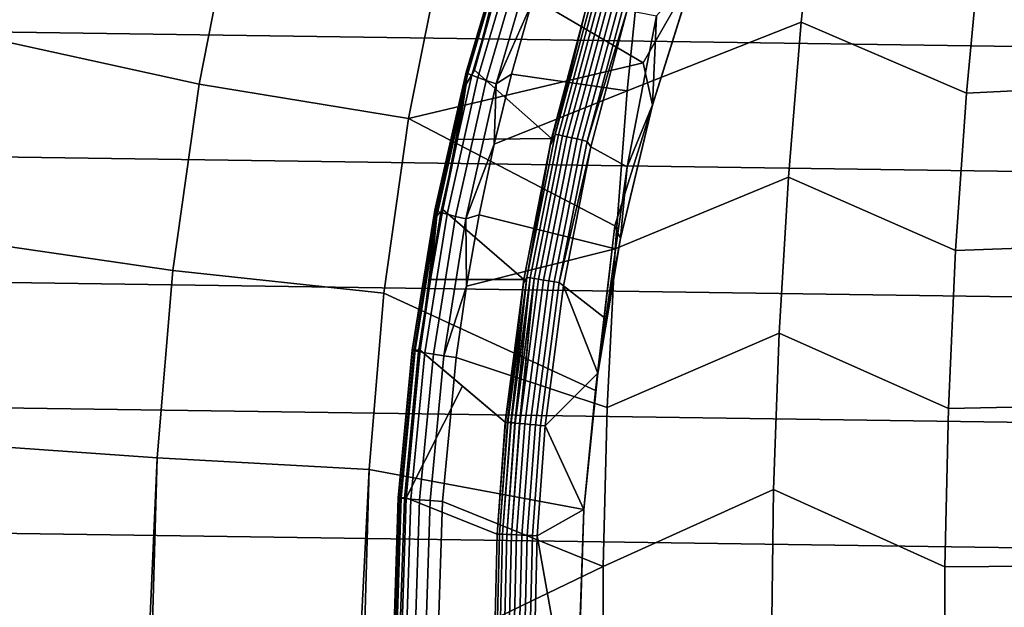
# Model space of a CAD drawing. Header units: metres. Extents: x -25 to 132, y -25 to 25.
# Tile 19 of 256: x -19.4 to -13.93, y 0.22 to 3.48. Entities that reach past the tile are written whole.
import ezdxf

# ---------------------------------------------------------------- set-up
doc = ezdxf.new("R2010")
doc.units = ezdxf.units.M
doc.layers.add('solid_12_061_071_XXX', color=7, linetype='CONTINUOUS')

msp = doc.modelspace()

# ---------------------------------------------------------------- linework, layer by layer
at = {"layer": 'solid_12_061_071_XXX'}
for points in [[(-20.585752, 3.52302, 118.134232), (-19.515301, 3.363747, 119.16523), (-19.292442, 4.468044, 119.16523), (-20.353964, 4.679852, 118.134232)], [(-18.407417, 3.121927, 120.140106), (-18.203823, 4.147327, 120.140106), (-19.292442, 4.468044, 119.16523), (-19.515301, 3.363747, 119.16523)], [(-14.965654, 4.323419, 126.133072), (-15.937656, 3.956993, 125.410912), (-16.026482, 3.083901, 125.515282), (-15.058307, 3.466232, 126.248123)], [(-14.139484, 3.072485, 127.042496), (-14.058713, 3.942721, 126.93644), (-14.965654, 4.323419, 126.133072), (-15.058307, 3.466232, 126.248123)], [(-24.142324, 4.171089), (24.251619, 3.479776), (24.341085, 2.785904), (-24.251635, 3.479677)], [(-18.407417, 3.121927, 120.140106), (-17.242111, 2.931677, 121.056366), (-17.050449, 3.894519, 121.056366), (-18.203823, 4.147327, 120.140106)], [(-17.050449, 3.894519, 121.056366), (-15.937833, 3.24072, 121.911652), (-15.658403, 3.731348, 122.021278), (-15.729069, 4.136807, 121.911652)], [(-13.081763, 4.00409, 127.650833), (-14.058713, 3.942721, 126.93644), (-14.139484, 3.072485, 127.042496), (-13.161298, 3.120378, 127.761353)], [(-16.694323, 3.947838, 124.350388), (-16.918337, 3.192403, 124.313148), (-16.921501, 3.188636, 124.411728), (-16.698315, 3.943027, 124.448891)], [(-16.698315, 3.943027, 124.448891), (-16.921501, 3.188636, 124.411728), (-16.912104, 3.181607, 124.509735), (-16.689976, 3.934169, 124.546844)], [(-16.712723, 3.842639, 124.247131), (-16.918337, 3.192403, 124.313148), (-16.694323, 3.947838, 124.350388)], [(-16.026482, 3.083901, 125.515282), (-15.937656, 3.956993, 125.410912), (-16.561214, 3.564055, 124.955681), (-16.670504, 3.177573, 124.936852)], [(-17.050449, 3.894519, 121.056366), (-17.242111, 2.931677, 121.056366), (-15.937833, 3.24072, 121.911652)], [(-16.689976, 3.934169, 124.546844), (-16.912104, 3.181607, 124.509735), (-16.890308, 3.17144, 124.605461), (-16.669451, 3.921418, 124.64254)], [(-16.669451, 3.921418, 124.64254), (-16.890308, 3.17144, 124.605461), (-16.856495, 3.158309, 124.697258), (-16.637094, 3.904993, 124.734337)], [(-16.637094, 3.904993, 124.734337), (-16.856495, 3.158309, 124.697258), (-16.811245, 3.142443, 124.783531), (-16.593468, 3.88518, 124.820625)], [(-16.918337, 3.192403, 124.313148), (-16.712723, 3.842639, 124.247131), (-16.874872, 3.199947, 124.128845), (-16.921333, 3.120921, 124.212708)], [(-16.712723, 3.842639, 124.247131), (-16.768072, 3.582486, 124.148911), (-16.874872, 3.199947, 124.128845)], [(-16.593468, 3.88518, 124.820625), (-16.811245, 3.142443, 124.783531), (-16.755344, 3.124116, 124.862793), (-16.539326, 3.862322, 124.899925)], [(-16.539326, 3.862322, 124.899925), (-16.755344, 3.124116, 124.862793), (-16.561214, 3.564055, 124.955681)], [(-15.937833, 3.24072, 121.911652), (-15.885421, 3.00488, 121.975372), (-15.658403, 3.731348, 122.021278)], [(-15.885421, 3.00488, 121.975372), (-15.885404, 3.006511, 122.807938), (-15.657872, 3.734104, 122.852448), (-15.658403, 3.731348, 122.021278)], [(-15.657872, 3.734104, 122.852448), (-15.885404, 3.006511, 122.807938), (-15.863665, 3.501508, 122.758278)], [(-16.216082, 3.625908, 122.698898), (-16.426876, 2.842837, 122.663116), (-16.258392, 3.531391, 122.720291)], [(-16.198315, 3.621698, 122.675629), (-16.408863, 2.839539, 122.6399), (-16.426876, 2.842837, 122.663116), (-16.216082, 3.625908, 122.698898)], [(-16.176577, 3.616065, 122.656395), (-16.386793, 2.835134, 122.620712), (-16.408863, 2.839539, 122.6399), (-16.198315, 3.621698, 122.675629)], [(-16.151709, 3.609229, 122.641922), (-16.361521, 2.829792, 122.606316), (-16.386793, 2.835134, 122.620712), (-16.176577, 3.616065, 122.656395)], [(-16.24155, 3.593143, 122.727646), (-16.447317, 2.820506, 122.692451), (-16.874872, 3.199947, 124.128845), (-16.768072, 3.582486, 124.148911)], [(-16.755344, 3.124116, 124.862793), (-16.670504, 3.177573, 124.936852), (-16.561214, 3.564055, 124.955681)], [(-16.258392, 3.531391, 122.720291), (-16.447317, 2.820506, 122.692451), (-16.24155, 3.593143, 122.727646)], [(-16.12468, 3.601455, 122.632782), (-16.334034, 2.823721, 122.59726), (-16.361521, 2.829792, 122.606316), (-16.151709, 3.609229, 122.641922)], [(-16.09654, 3.593045, 122.629333), (-16.305395, 2.817158, 122.593895), (-16.334034, 2.823721, 122.59726), (-16.12468, 3.601455, 122.632782)], [(-16.068382, 3.584327, 122.631706), (-16.276722, 2.810357, 122.596352), (-16.305395, 2.817158, 122.593895), (-16.09654, 3.593045, 122.629333)], [(-16.0413, 3.575639, 122.639809), (-16.249126, 2.803582, 122.604546), (-16.276722, 2.810357, 122.596352), (-16.068382, 3.584327, 122.631706)], [(-16.0413, 3.575639, 122.639809), (-16.027245, 3.5321, 122.651367), (-16.249126, 2.803582, 122.604546)], [(-16.258392, 3.531391, 122.720291), (-16.455351, 2.778977, 122.686913), (-16.447317, 2.820506, 122.692451)], [(-16.426876, 2.842837, 122.663116), (-16.455351, 2.778977, 122.686913), (-16.258392, 3.531391, 122.720291)], [(-16.249126, 2.803582, 122.604546), (-16.027245, 3.5321, 122.651367), (-16.229538, 2.772832, 122.617065)], [(-16.229538, 2.772832, 122.617065), (-16.027245, 3.5321, 122.651367), (-15.863665, 3.501508, 122.758278), (-16.025879, 2.663075, 122.758186)], [(-24.251635, 3.479677), (24.341085, 2.785904), (24.410671, 2.090264), (-24.341095, 2.785823)], [(-15.058307, 3.466232, 126.248123), (-16.026482, 3.083901, 125.515282), (-16.093233, 2.206129, 125.593712), (-15.130517, 2.604044, 126.337784)], [(-15.885404, 3.006511, 122.807938), (-16.025879, 2.663075, 122.758186), (-15.863665, 3.501508, 122.758278)], [(-14.200177, 2.197802, 127.122185), (-14.139484, 3.072485, 127.042496), (-15.058307, 3.466232, 126.248123), (-15.130517, 2.604044, 126.337784)], [(-18.553301, 2.086738, 120.140106), (-18.407417, 3.121927, 120.140106), (-19.515301, 3.363747, 119.16523), (-19.675003, 2.248564, 119.16523)], [(-17.242111, 2.931677, 121.056366), (-16.095591, 2.334261, 121.911652), (-15.885421, 3.00488, 121.975372), (-15.937833, 3.24072, 121.911652)], [(-16.918337, 3.192403, 124.313148), (-17.093744, 2.42383, 124.285851), (-17.096262, 2.42112, 124.384491), (-16.921501, 3.188636, 124.411728)], [(-16.921501, 3.188636, 124.411728), (-17.096262, 2.42112, 124.384491), (-17.086039, 2.415952, 124.482521), (-16.912104, 3.181607, 124.509735)], [(-17.085596, 2.387547, 124.187279), (-17.093744, 2.42383, 124.285851), (-16.918337, 3.192403, 124.313148), (-16.921333, 3.120921, 124.212708)], [(-16.912104, 3.181607, 124.509735), (-17.086039, 2.415952, 124.482521), (-17.063251, 2.408416, 124.578262), (-16.890308, 3.17144, 124.605461)], [(-16.921333, 3.120921, 124.212708), (-16.874872, 3.199947, 124.128845), (-16.447317, 2.820506, 122.692451), (-16.969309, 2.814373, 124.111626)], [(-16.026482, 3.083901, 125.515282), (-16.670504, 3.177573, 124.936852), (-16.766922, 2.787685, 124.920776)], [(-16.755344, 3.124116, 124.862793), (-16.766922, 2.787685, 124.920776), (-16.670504, 3.177573, 124.936852)], [(-18.553301, 2.086738, 120.140106), (-17.379444, 1.959598, 121.056366), (-17.242111, 2.931677, 121.056366), (-18.407417, 3.121927, 120.140106)], [(-16.921333, 3.120921, 124.212708), (-17.051281, 2.426174, 124.097183), (-17.085596, 2.387547, 124.187279)], [(-16.890308, 3.17144, 124.605461), (-17.063251, 2.408416, 124.578262), (-17.028296, 2.398641, 124.670052), (-16.856495, 3.158309, 124.697258)], [(-16.921333, 3.120921, 124.212708), (-16.969309, 2.814373, 124.111626), (-17.051281, 2.426174, 124.097183)], [(-16.856495, 3.158309, 124.697258), (-17.028296, 2.398641, 124.670052), (-16.981773, 2.386797, 124.756294), (-16.811245, 3.142443, 124.783531)], [(-16.811245, 3.142443, 124.783531), (-16.981773, 2.386797, 124.756294), (-16.924496, 2.373089, 124.835503), (-16.755344, 3.124116, 124.862793)], [(-16.755344, 3.124116, 124.862793), (-16.924496, 2.373089, 124.835503), (-16.766922, 2.787685, 124.920776)], [(-16.093233, 2.206129, 125.593712), (-16.026482, 3.083901, 125.515282), (-16.766922, 2.787685, 124.920776), (-16.850344, 2.394874, 124.907364)], [(-13.161298, 3.120378, 127.761353), (-14.139484, 3.072485, 127.042496), (-14.200177, 2.197802, 127.122185), (-13.221062, 2.232097, 127.844398)], [(-16.095591, 2.334261, 121.911652), (-16.063066, 2.264513, 121.9394), (-15.885421, 3.00488, 121.975372)], [(-15.885404, 3.006511, 122.807938), (-16.063181, 2.266074, 122.773109), (-16.025879, 2.663075, 122.758186)], [(-16.063066, 2.264513, 121.9394), (-16.063181, 2.266074, 122.773109), (-15.885404, 3.006511, 122.807938), (-15.885421, 3.00488, 121.975372)], [(-17.242111, 2.931677, 121.056366), (-17.379444, 1.959598, 121.056366), (-16.202686, 1.420389, 121.911087), (-16.095591, 2.334261, 121.911652)], [(-16.447317, 2.820506, 122.692451), (-16.602036, 2.036168, 122.666534), (-17.051281, 2.426174, 124.097183), (-16.969309, 2.814373, 124.111626)], [(-16.455351, 2.778977, 122.686913), (-16.602036, 2.036168, 122.666534), (-16.447317, 2.820506, 122.692451)], [(-16.426876, 2.842837, 122.663116), (-16.585184, 2.047146, 122.636772), (-16.455351, 2.778977, 122.686913)], [(-16.408863, 2.839539, 122.6399), (-16.566986, 2.044775, 122.613586), (-16.585184, 2.047146, 122.636772), (-16.426876, 2.842837, 122.663116)], [(-16.386793, 2.835134, 122.620712), (-16.544666, 2.041617, 122.594444), (-16.566986, 2.044775, 122.613586), (-16.408863, 2.839539, 122.6399)], [(-16.361521, 2.829792, 122.606316), (-16.519091, 2.037795, 122.580093), (-16.544666, 2.041617, 122.594444), (-16.386793, 2.835134, 122.620712)], [(-16.334034, 2.823721, 122.59726), (-16.491259, 2.033456, 122.571098), (-16.519091, 2.037795, 122.580093), (-16.361521, 2.829792, 122.606316)], [(-16.305395, 2.817158, 122.593895), (-16.462246, 2.02877, 122.567795), (-16.491259, 2.033456, 122.571098), (-16.334034, 2.823721, 122.59726)], [(-16.276722, 2.810357, 122.596352), (-16.433184, 2.023919, 122.570328), (-16.462246, 2.02877, 122.567795), (-16.305395, 2.817158, 122.593895)], [(-16.249126, 2.803582, 122.604546), (-16.405201, 2.019091, 122.578583), (-16.433184, 2.023919, 122.570328), (-16.276722, 2.810357, 122.596352)], [(-16.249126, 2.803582, 122.604546), (-16.229538, 2.772832, 122.617065), (-16.405201, 2.019091, 122.578583)], [(-24.341095, 2.785823), (24.410671, 2.090264), (24.460333, 1.393441), (-24.410677, 2.090204)], [(-16.924496, 2.373089, 124.835503), (-16.850344, 2.394874, 124.907364), (-16.766922, 2.787685, 124.920776)], [(-16.585184, 2.047146, 122.636772), (-16.604004, 2.015239, 122.662216), (-16.602036, 2.036168, 122.666534), (-16.455351, 2.778977, 122.686913)], [(-16.405201, 2.019091, 122.578583), (-16.229538, 2.772832, 122.617065), (-16.381643, 2.002045, 122.591774)], [(-16.229538, 2.772832, 122.617065), (-16.025879, 2.663075, 122.758186), (-16.14562, 1.817483, 122.756943), (-16.381643, 2.002045, 122.591774)], [(-16.063181, 2.266074, 122.773109), (-16.14562, 1.817483, 122.756943), (-16.025879, 2.663075, 122.758186)], [(-15.130517, 2.604044, 126.337784), (-16.093233, 2.206129, 125.593712), (-16.137791, 1.325014, 125.646072), (-15.182179, 1.738109, 126.401932)], [(-14.240688, 1.319948, 127.175377), (-14.200177, 2.197802, 127.122185), (-15.130517, 2.604044, 126.337784), (-15.182179, 1.738109, 126.401932)], [(-17.093744, 2.42383, 124.285851), (-17.219555, 1.645347, 124.267937), (-17.221609, 1.643703, 124.3666), (-17.096262, 2.42112, 124.384491)], [(-17.096262, 2.42112, 124.384491), (-17.221609, 1.643703, 124.3666), (-17.210794, 1.640416, 124.464653), (-17.086039, 2.415952, 124.482521)], [(-17.085596, 2.387547, 124.187279), (-17.204664, 1.645319, 124.170364), (-17.219555, 1.645347, 124.267937), (-17.093744, 2.42383, 124.285851)], [(-17.086039, 2.415952, 124.482521), (-17.210794, 1.640416, 124.464653), (-17.187296, 1.635542, 124.560394), (-17.063251, 2.408416, 124.578262)], [(-16.602036, 2.036168, 122.666534), (-17.120693, 2.035752, 124.085411), (-17.051281, 2.426174, 124.097183)], [(-17.085596, 2.387547, 124.187279), (-17.051281, 2.426174, 124.097183), (-17.120693, 2.035752, 124.085411)], [(-17.085596, 2.387547, 124.187279), (-17.177492, 1.643523, 124.076309), (-17.204664, 1.645319, 124.170364)], [(-17.063251, 2.408416, 124.578262), (-17.187296, 1.635542, 124.560394), (-17.151522, 1.629167, 124.652161), (-17.028296, 2.398641, 124.670052)], [(-17.085596, 2.387547, 124.187279), (-17.120693, 2.035752, 124.085411), (-17.177492, 1.643523, 124.076309)], [(-17.028296, 2.398641, 124.670052), (-17.151522, 1.629167, 124.652161), (-17.10409, 1.621399, 124.738373), (-16.981773, 2.386797, 124.756294)], [(-16.981773, 2.386797, 124.756294), (-17.10409, 1.621399, 124.738373), (-17.045824, 1.612375, 124.817528), (-16.924496, 2.373089, 124.835503)], [(-16.924496, 2.373089, 124.835503), (-17.045824, 1.612375, 124.817528), (-16.920671, 1.999662, 124.896515)], [(-16.924496, 2.373089, 124.835503), (-16.920671, 1.999662, 124.896515), (-16.850344, 2.394874, 124.907364)], [(-16.093233, 2.206129, 125.593712), (-16.850344, 2.394874, 124.907364), (-16.920671, 1.999662, 124.896515)], [(-16.095591, 2.334261, 121.911652), (-16.202686, 1.420389, 121.911087), (-16.190334, 1.514686, 121.913589)], [(-16.095591, 2.334261, 121.911652), (-16.190334, 1.514686, 121.913589), (-16.063066, 2.264513, 121.9394)], [(-18.641014, 1.045007, 120.140106), (-18.553301, 2.086738, 120.140106), (-19.675003, 2.248564, 119.16523), (-19.77103, 1.126104, 119.16523)], [(-16.190334, 1.514686, 121.913589), (-16.14562, 1.817483, 122.756943), (-16.063181, 2.266074, 122.773109), (-16.063066, 2.264513, 121.9394)], [(-16.137791, 1.325014, 125.646072), (-16.093233, 2.206129, 125.593712), (-16.920671, 1.999662, 124.896515), (-16.977816, 1.602261, 124.888199)], [(-13.221062, 2.232097, 127.844398), (-14.200177, 2.197802, 127.122185), (-14.240688, 1.319948, 127.175377), (-13.260955, 1.340558, 127.899834)], [(-24.410677, 2.090204), (24.460333, 1.393441), (24.49011, 0.696675), (-24.460337, 1.393403)], [(-18.641014, 1.045007, 120.140106), (-17.462019, 0.981345, 121.056366), (-17.379444, 1.959598, 121.056366), (-18.553301, 2.086738, 120.140106)], [(-16.602036, 2.036168, 122.666534), (-16.705063, 1.243874, 122.650024), (-17.177492, 1.643523, 124.076309), (-17.120693, 2.035752, 124.085411)], [(-16.703709, 1.243363, 122.646317), (-16.705063, 1.243874, 122.650024), (-16.602036, 2.036168, 122.666534)], [(-16.604004, 2.015239, 122.662216), (-16.703709, 1.243363, 122.646317), (-16.602036, 2.036168, 122.666534)], [(-16.585184, 2.047146, 122.636772), (-16.674088, 1.241192, 122.599098), (-16.69026, 1.24245, 122.619995)], [(-16.585184, 2.047146, 122.636772), (-16.69026, 1.24245, 122.619995), (-16.604004, 2.015239, 122.662216)], [(-16.585184, 2.047146, 122.636772), (-16.671936, 1.241017, 122.596825), (-16.674088, 1.241192, 122.599098)], [(-16.566986, 2.044775, 122.613586), (-16.671936, 1.241017, 122.596825), (-16.585184, 2.047146, 122.636772)], [(-16.566986, 2.044775, 122.613586), (-16.65167, 1.239313, 122.579285), (-16.671936, 1.241017, 122.596825)], [(-16.566986, 2.044775, 122.613586), (-16.64945, 1.239121, 122.577713), (-16.65167, 1.239313, 122.579285)], [(-16.544666, 2.041617, 122.594444), (-16.64945, 1.239121, 122.577713), (-16.566986, 2.044775, 122.613586)], [(-16.544666, 2.041617, 122.594444), (-16.625786, 1.237027, 122.564331), (-16.64945, 1.239121, 122.577713)], [(-16.544666, 2.041617, 122.594444), (-16.623674, 1.236836, 122.5634), (-16.625786, 1.237027, 122.564331)], [(-16.519091, 2.037795, 122.580093), (-16.623674, 1.236836, 122.5634), (-16.544666, 2.041617, 122.594444)], [(-16.623674, 1.236836, 122.5634), (-16.519091, 2.037795, 122.580093), (-16.491259, 2.033456, 122.571098), (-16.595612, 1.23425, 122.554436)], [(-16.595612, 1.23425, 122.554436), (-16.491259, 2.033456, 122.571098), (-16.462246, 2.02877, 122.567795), (-16.566351, 1.231463, 122.551178)], [(-16.566351, 1.231463, 122.551178), (-16.462246, 2.02877, 122.567795), (-16.433184, 2.023919, 122.570328), (-16.537033, 1.228584, 122.553749)], [(-17.045824, 1.612375, 124.817528), (-16.977816, 1.602261, 124.888199), (-16.920671, 1.999662, 124.896515)], [(-16.604004, 2.015239, 122.662216), (-16.692139, 1.242587, 122.622993), (-16.703709, 1.243363, 122.646317)], [(-16.604004, 2.015239, 122.662216), (-16.69026, 1.24245, 122.619995), (-16.692139, 1.242587, 122.622993)], [(-16.537033, 1.228584, 122.553749), (-16.433184, 2.023919, 122.570328), (-16.405201, 2.019091, 122.578583), (-16.508793, 1.225726, 122.56205)], [(-16.508793, 1.225726, 122.56205), (-16.405201, 2.019091, 122.578583), (-16.381643, 2.002045, 122.591774), (-16.482954, 1.223022, 122.575615)], [(-16.190519, 1.516518, 122.748131), (-16.482954, 1.223022, 122.575615), (-16.381643, 2.002045, 122.591774)], [(-16.190519, 1.516518, 122.748131), (-16.381643, 2.002045, 122.591774), (-16.14562, 1.817483, 122.756943)], [(-17.379444, 1.959598, 121.056366), (-17.462019, 0.981345, 121.056366), (-16.266808, 0.758897, 121.898071), (-16.202686, 1.420389, 121.911087)], [(-16.202686, 1.420389, 121.911087), (-16.190519, 1.516518, 122.748131), (-16.14562, 1.817483, 122.756943), (-16.190334, 1.514686, 121.913589)], [(-15.182179, 1.738109, 126.401932), (-16.137791, 1.325014, 125.646072), (-16.160074, 0.441894, 125.672256), (-15.213197, 0.869678, 126.440445)], [(-14.260948, 0.440194, 127.201973), (-14.240688, 1.319948, 127.175377), (-15.182179, 1.738109, 126.401932), (-15.213197, 0.869678, 126.440445)], [(-17.298607, 0.824366, 124.256294), (-17.300552, 0.823548, 124.355133), (-17.221609, 1.643703, 124.3666), (-17.219555, 1.645347, 124.267937)], [(-17.300552, 0.823548, 124.355133), (-17.289505, 0.821903, 124.453354), (-17.210794, 1.640416, 124.464653), (-17.221609, 1.643703, 124.3666)], [(-17.283707, 0.824344, 124.158562), (-17.298607, 0.824366, 124.256294), (-17.219555, 1.645347, 124.267937), (-17.204664, 1.645319, 124.170364)], [(-17.204664, 1.645319, 124.170364), (-17.177492, 1.643523, 124.076309), (-17.256105, 0.823496, 124.063637), (-17.283707, 0.824344, 124.158562)], [(-17.256105, 0.823496, 124.063637), (-17.177492, 1.643523, 124.076309), (-16.943066, 1.443853, 123.363548)], [(-17.177492, 1.643523, 124.076309), (-16.705063, 1.243874, 122.650024), (-16.943066, 1.443853, 123.363548)], [(-17.289505, 0.821903, 124.453354), (-17.265661, 0.81946, 124.549271), (-17.187296, 1.635542, 124.560394), (-17.210794, 1.640416, 124.464653)], [(-17.265661, 0.81946, 124.549271), (-17.229433, 0.816261, 124.64119), (-17.151522, 1.629167, 124.652161), (-17.187296, 1.635542, 124.560394)], [(-17.229433, 0.816261, 124.64119), (-17.18145, 0.812362, 124.727539), (-17.10409, 1.621399, 124.738373), (-17.151522, 1.629167, 124.652161)], [(-17.18145, 0.812362, 124.727539), (-17.122545, 0.807831, 124.806801), (-17.045824, 1.612375, 124.817528), (-17.10409, 1.621399, 124.738373)], [(-17.122545, 0.807831, 124.806801), (-17.053745, 0.802771, 124.877609), (-16.977816, 1.602261, 124.888199), (-17.045824, 1.612375, 124.817528)], [(-16.160074, 0.441894, 125.672256), (-16.137791, 1.325014, 125.646072), (-16.977816, 1.602261, 124.888199), (-17.053745, 0.802771, 124.877609)], [(-16.190519, 1.516518, 122.748131), (-16.267199, 0.759533, 122.733078), (-16.482954, 1.223022, 122.575615)], [(-16.266808, 0.758897, 121.898071), (-16.267199, 0.759533, 122.733078), (-16.190519, 1.516518, 122.748131), (-16.202686, 1.420389, 121.911087)], [(-16.750132, 0.622444, 122.643036), (-17.256105, 0.823496, 124.063637), (-16.943066, 1.443853, 123.363548), (-16.705063, 1.243874, 122.650024)], [(-24.460337, 1.393403), (24.49011, 0.696675), (24.5, 0), (-24.49011, 0.696657)], [(-13.260955, 1.340558, 127.899834), (-14.240688, 1.319948, 127.175377), (-14.260948, 0.440194, 127.201973), (-13.280906, 0.447069, 127.927559)], [(-16.703709, 1.243363, 122.646317), (-16.750132, 0.622444, 122.643036), (-16.705063, 1.243874, 122.650024)], [(-16.703709, 1.243363, 122.646317), (-16.692139, 1.242587, 122.622993), (-16.737122, 0.622042, 122.616043), (-16.750132, 0.622444, 122.643036)], [(-16.692139, 1.242587, 122.622993), (-16.69026, 1.24245, 122.619995), (-16.737122, 0.622042, 122.616043)], [(-16.69026, 1.24245, 122.619995), (-16.674088, 1.241192, 122.599098), (-16.719013, 0.621343, 122.592171), (-16.737122, 0.622042, 122.616043)], [(-16.674088, 1.241192, 122.599098), (-16.671936, 1.241017, 122.596825), (-16.719013, 0.621343, 122.592171)], [(-16.671936, 1.241017, 122.596825), (-16.65167, 1.239313, 122.579285), (-16.696527, 0.620402, 122.57238), (-16.719013, 0.621343, 122.592171)], [(-16.65167, 1.239313, 122.579285), (-16.64945, 1.239121, 122.577713), (-16.696527, 0.620402, 122.57238)], [(-16.64945, 1.239121, 122.577713), (-16.625786, 1.237027, 122.564331), (-16.670563, 0.619257, 122.557465), (-16.696527, 0.620402, 122.57238)], [(-16.625786, 1.237027, 122.564331), (-16.623674, 1.236836, 122.5634), (-16.670563, 0.619257, 122.557465)], [(-16.623674, 1.236836, 122.5634), (-16.595612, 1.23425, 122.554436), (-16.642155, 0.617954, 122.548004), (-16.670563, 0.619257, 122.557465)], [(-16.595612, 1.23425, 122.554436), (-16.566351, 1.231463, 122.551178), (-16.612438, 0.616545, 122.544388), (-16.642155, 0.617954, 122.548004)], [(-16.566351, 1.231463, 122.551178), (-16.537033, 1.228584, 122.553749), (-16.5826, 0.615085, 122.546761), (-16.612438, 0.616545, 122.544388)], [(-16.537033, 1.228584, 122.553749), (-16.508793, 1.225726, 122.56205), (-16.553829, 0.613634, 122.555023), (-16.5826, 0.615085, 122.546761)], [(-16.508793, 1.225726, 122.56205), (-16.482954, 1.223022, 122.575615), (-16.527275, 0.612247, 122.568848), (-16.553829, 0.613634, 122.555023)], [(-16.267199, 0.759533, 122.733078), (-16.527275, 0.612247, 122.568848), (-16.482954, 1.223022, 122.575615)], [(-19.77103, 1.126104, 119.16523), (-19.803074, 0, 119.16523), (-18.686838, 0, 120.126564), (-18.641014, 1.045007, 120.140106)], [(-18.641014, 1.045007, 120.140106), (-18.686838, 0, 120.126564), (-18.670282, 0, 120.140106)], [(-18.641014, 1.045007, 120.140106), (-18.670282, 0, 120.140106), (-17.511864, 0, 121.03994), (-17.462019, 0.981345, 121.056366)], [(-17.462019, 0.981345, 121.056366), (-17.511864, 0, 121.03994), (-17.489573, 0, 121.056366)], [(-17.462019, 0.981345, 121.056366), (-17.489573, 0, 121.056366), (-16.292322, 0, 121.892891), (-16.266808, 0.758897, 121.898071)], [(-17.324987, -0.000823, 124.252235), (-17.32692, -0.000823, 124.351158), (-17.300552, 0.823548, 124.355133), (-17.298607, 0.824366, 124.256294)], [(-17.32692, -0.000823, 124.351158), (-17.315811, -0.000821, 124.449478), (-17.289505, 0.821903, 124.453354), (-17.300552, 0.823548, 124.355133)], [(-17.310049, -0.000823, 124.154419), (-17.324987, -0.000823, 124.252235), (-17.298607, 0.824366, 124.256294), (-17.283707, 0.824344, 124.158562)], [(-17.315811, -0.000821, 124.449478), (-17.291859, -0.000818, 124.545479), (-17.265661, 0.81946, 124.549271), (-17.289505, 0.821903, 124.453354)], [(-17.283707, 0.824344, 124.158562), (-17.256105, 0.823496, 124.063637), (-17.282362, -0.000823, 124.059433), (-17.310049, -0.000823, 124.154419)], [(-16.750132, 0.622444, 122.643036), (-16.765152, 0, 122.640709), (-17.282362, -0.000823, 124.059433), (-17.256105, 0.823496, 124.063637)], [(-15.213197, 0.869678, 126.440445), (-16.160074, 0.441894, 125.672256), (-16.160074, -0.441894, 125.672256), (-15.223536, 0, 126.453285)], [(-14.260948, -0.440193, 127.201973), (-14.260948, 0.440194, 127.201973), (-15.213197, 0.869678, 126.440445), (-15.223536, 0, 126.453285)], [(-17.291859, -0.000818, 124.545479), (-17.255476, -0.000815, 124.637497), (-17.229433, 0.816261, 124.64119), (-17.265661, 0.81946, 124.549271)], [(-17.255476, -0.000815, 124.637497), (-17.207298, -0.000811, 124.723915), (-17.18145, 0.812362, 124.727539), (-17.229433, 0.816261, 124.64119)], [(-17.207298, -0.000811, 124.723915), (-17.148163, -0.000807, 124.803246), (-17.122545, 0.807831, 124.806801), (-17.18145, 0.812362, 124.727539)], [(-17.148163, -0.000807, 124.803246), (-17.079102, -0.000802, 124.8741), (-17.053745, 0.802771, 124.877609), (-17.122545, 0.807831, 124.806801)], [(-16.160074, 0.441894, 125.672256), (-17.053745, 0.802771, 124.877609), (-17.079102, -0.000802, 124.8741)], [(-16.267199, 0.759533, 122.733078), (-16.292757, 0, 122.728058), (-16.417608, 0, 122.647629), (-16.527275, 0.612247, 122.568848)], [(-16.266808, 0.758897, 121.898071), (-16.292322, 0, 121.892891), (-16.292757, 0, 122.728058), (-16.267199, 0.759533, 122.733078)], [(-24.49011, 0.696657), (24.5, 0), (24.490108, -0.696677), (-24.5, 0)], [(-16.752129, 0, 122.613716), (-16.765152, 0, 122.640709), (-16.750132, 0.622444, 122.643036), (-16.737122, 0.622042, 122.616043)], [(-16.737122, 0.622042, 122.616043), (-16.719013, 0.621343, 122.592171), (-16.733999, 0, 122.589859), (-16.752129, 0, 122.613716)], [(-16.719013, 0.621343, 122.592171), (-16.696527, 0.620402, 122.57238), (-16.711493, 0, 122.570084), (-16.733999, 0, 122.589859)], [(-16.696527, 0.620402, 122.57238), (-16.670563, 0.619257, 122.557465), (-16.685501, 0, 122.555168), (-16.711493, 0, 122.570084)], [(-16.670563, 0.619257, 122.557465), (-16.642155, 0.617954, 122.548004), (-16.657064, 0, 122.545723), (-16.685501, 0, 122.555168)], [(-16.642155, 0.617954, 122.548004), (-16.612438, 0.616545, 122.544388), (-16.627317, 0, 122.542114), (-16.657064, 0, 122.545723)], [(-16.612438, 0.616545, 122.544388), (-16.5826, 0.615085, 122.546761), (-16.597448, 0, 122.544495), (-16.627317, 0, 122.542114)], [(-16.5826, 0.615085, 122.546761), (-16.553829, 0.613634, 122.555023), (-16.568645, 0, 122.552757), (-16.597448, 0, 122.544495)], [(-16.553829, 0.613634, 122.555023), (-16.527275, 0.612247, 122.568848), (-16.542063, 0, 122.566582), (-16.568645, 0, 122.552757)], [(-16.417608, 0, 122.647629), (-16.542063, 0, 122.566582), (-16.527275, 0.612247, 122.568848)], [(-16.160074, 0.441894, 125.672256), (-17.079102, -0.000802, 124.8741), (-17.05364, -0.804391, 124.877625), (-16.160074, -0.441894, 125.672256)], [(-13.280906, -0.447069, 127.927559), (-13.280906, 0.447069, 127.927559), (-14.260948, 0.440194, 127.201973), (-14.260948, -0.440193, 127.201973)]]:
    msp.add_3dface(points, dxfattribs=at)

doc.saveas('drawing.dxf')
